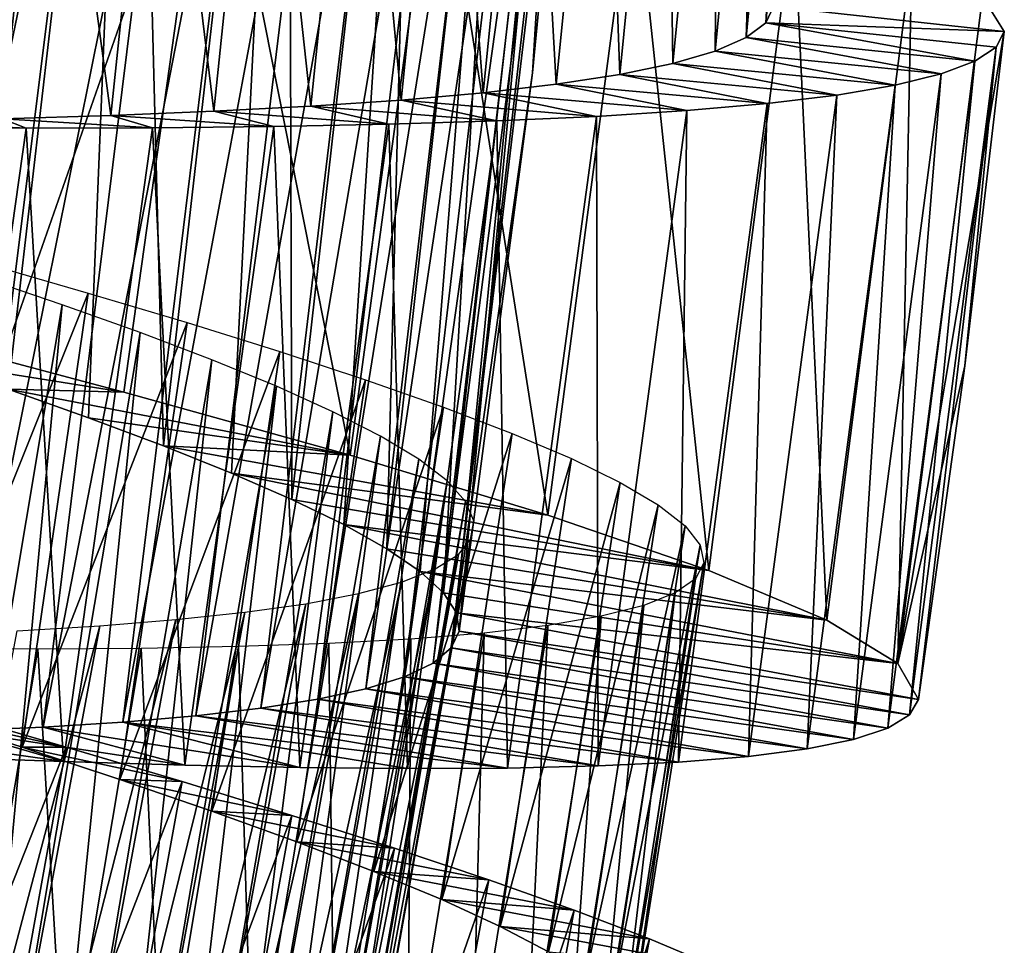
# Model space of a CAD drawing. Header units: millimetres. Extents: x -223 to 138, y -45 to 391.
# Tile 97 of 159: x -173.6 to -168.51, y 124.21 to 128.99. Entities that reach past the tile are written whole.
import ezdxf

# ---------------------------------------------------------------- set-up
doc = ezdxf.new("R2010")
doc.units = ezdxf.units.MM
doc.header["$LTSCALE"] = 81.481481
for name, color, linetype in [('144', 7, 'CONTINUOUS'), ('145', 7, 'CONTINUOUS'), ('146', 7, 'CONTINUOUS'), ('161', 7, 'CONTINUOUS'), ('162', 7, 'CONTINUOUS'), ('167', 7, 'CONTINUOUS'), ('168', 7, 'CONTINUOUS'), ('169', 7, 'CONTINUOUS'), ('170', 7, 'CONTINUOUS')]:
    doc.layers.add(name, color=color, linetype=linetype)

msp = doc.modelspace()

# ---------------------------------------------------------------- linework, layer by layer
at = {"layer": '144', "color": 7, "linetype": 'CONTINUOUS', "true_color": 0xaaaaaa}
for points in [[(-171.3239, 125.8311, -40), (-168.996, 125.3987, -39.3161), (-171.3645, 125.7446, -39.5005), (-171.3239, 125.8311, -40)], [(-168.9501, 125.4774, -40), (-168.996, 125.3987, -39.3161), (-171.3239, 125.8311, -40), (-168.9501, 125.4774, -40)], [(-171.3645, 125.7446, -39.5005), (-169.108, 125.3299, -38.6382), (-171.4589, 125.6662, -39.0059), (-171.3645, 125.7446, -39.5005)], [(-168.996, 125.3987, -39.3161), (-169.108, 125.3299, -38.6382), (-171.3645, 125.7446, -39.5005), (-168.996, 125.3987, -39.3161)], [(-171.4589, 125.6662, -39.0059), (-169.2849, 125.2711, -37.9725), (-171.6062, 125.5957, -38.5218), (-171.4589, 125.6662, -39.0059)], [(-169.108, 125.3299, -38.6382), (-169.2849, 125.2711, -37.9725), (-171.4589, 125.6662, -39.0059), (-169.108, 125.3299, -38.6382)], [(-171.6062, 125.5957, -38.5218), (-169.5256, 125.2223, -37.3258), (-171.8055, 125.5333, -38.0547), (-171.6062, 125.5957, -38.5218)], [(-169.2849, 125.2711, -37.9725), (-169.5256, 125.2223, -37.3258), (-171.6062, 125.5957, -38.5218), (-169.2849, 125.2711, -37.9725)], [(-171.8055, 125.5333, -38.0547), (-169.8282, 125.1835, -36.7053), (-172.0539, 125.4791, -37.6117), (-171.8055, 125.5333, -38.0547)], [(-169.5256, 125.2223, -37.3258), (-169.8282, 125.1835, -36.7053), (-171.8055, 125.5333, -38.0547), (-169.5256, 125.2223, -37.3258)], [(-172.0539, 125.4791, -37.6117), (-170.1893, 125.1544, -36.1165), (-172.3481, 125.4327, -37.1976), (-172.0539, 125.4791, -37.6117)], [(-169.8282, 125.1835, -36.7053), (-170.1893, 125.1544, -36.1165), (-172.0539, 125.4791, -37.6117), (-169.8282, 125.1835, -36.7053)], [(-172.3481, 125.4327, -37.1976), (-170.6058, 125.1346, -35.5644), (-172.6854, 125.3935, -36.8164), (-172.3481, 125.4327, -37.1976)], [(-170.1893, 125.1544, -36.1165), (-170.6058, 125.1346, -35.5644), (-172.3481, 125.4327, -37.1976), (-170.1893, 125.1544, -36.1165)], [(-173.0629, 125.3612, -36.4726), (-172.1475, 125.1262, -34.1831), (-173.4747, 125.3354, -36.1717), (-173.0629, 125.3612, -36.4726)], [(-172.6854, 125.3935, -36.8164), (-171.0742, 125.1236, -35.0544), (-173.0629, 125.3612, -36.4726), (-172.6854, 125.3935, -36.8164)], [(-171.59, 125.1211, -34.5925), (-172.1475, 125.1262, -34.1831), (-173.0629, 125.3612, -36.4726), (-171.59, 125.1211, -34.5925)], [(-171.0742, 125.1236, -35.0544), (-171.59, 125.1211, -34.5925), (-173.0629, 125.3612, -36.4726), (-171.0742, 125.1236, -35.0544)], [(-170.6058, 125.1346, -35.5644), (-171.0742, 125.1236, -35.0544), (-172.6854, 125.3935, -36.8164), (-170.6058, 125.1346, -35.5644)], [(-173.9147, 125.3152, -35.917), (-173.3685, 125.1567, -33.5345), (-174.3791, 125.3, -35.7109), (-173.9147, 125.3152, -35.917)], [(-173.3685, 125.1567, -33.5345), (-174.0209, 125.1805, -33.3026), (-174.3791, 125.3, -35.7109), (-173.3685, 125.1567, -33.5345)], [(-173.4747, 125.3354, -36.1717), (-172.742, 125.1384, -33.8293), (-173.9147, 125.3152, -35.917), (-173.4747, 125.3354, -36.1717)], [(-172.742, 125.1384, -33.8293), (-173.3685, 125.1567, -33.5345), (-173.9147, 125.3152, -35.917), (-172.742, 125.1384, -33.8293)], [(-172.1475, 125.1262, -34.1831), (-172.742, 125.1384, -33.8293), (-173.4747, 125.3354, -36.1717), (-172.1475, 125.1262, -34.1831)]]:
    msp.add_3dface(points, dxfattribs=at)
at = {"layer": '145', "color": 7, "linetype": 'CONTINUOUS', "true_color": 0xaaaaaa}
for points in [[(-169.6992, 129.058, -40), (-169.7392, 128.9743, -39.4059), (-168.5062, 128.9287, -40), (-169.6992, 129.058, -40)], [(-169.7392, 128.9743, -39.4059), (-169.8398, 128.8972, -38.8171), (-168.658, 128.775, -38.6382), (-169.7392, 128.9743, -39.4059)], [(-168.5062, 128.9287, -40), (-169.7392, 128.9743, -39.4059), (-168.5489, 128.8482, -39.3161), (-168.5062, 128.9287, -40)], [(-168.5489, 128.8482, -39.3161), (-169.7392, 128.9743, -39.4059), (-168.658, 128.775, -38.6382), (-168.5489, 128.8482, -39.3161)], [(-169.8398, 128.8972, -38.8171), (-170, 128.8267, -38.2397), (-168.8324, 128.7092, -37.9725), (-169.8398, 128.8972, -38.8171)], [(-168.658, 128.775, -38.6382), (-169.8398, 128.8972, -38.8171), (-168.8324, 128.7092, -37.9725), (-168.658, 128.775, -38.6382)], [(-170, 128.8267, -38.2397), (-170.2188, 128.7631, -37.6803), (-169.071, 128.6508, -37.3258), (-170, 128.8267, -38.2397)], [(-168.8324, 128.7092, -37.9725), (-170, 128.8267, -38.2397), (-169.071, 128.6508, -37.3258), (-168.8324, 128.7092, -37.9725)], [(-170.2188, 128.7631, -37.6803), (-170.4938, 128.7063, -37.1462), (-169.3718, 128.6, -36.7053), (-170.2188, 128.7631, -37.6803)], [(-169.071, 128.6508, -37.3258), (-170.2188, 128.7631, -37.6803), (-169.3718, 128.6, -36.7053), (-169.071, 128.6508, -37.3258)], [(-170.4938, 128.7063, -37.1462), (-170.8216, 128.6562, -36.6426), (-169.7315, 128.5565, -36.1165), (-170.4938, 128.7063, -37.1462)], [(-169.3718, 128.6, -36.7053), (-170.4938, 128.7063, -37.1462), (-169.7315, 128.5565, -36.1165), (-169.3718, 128.6, -36.7053)], [(-170.8216, 128.6562, -36.6426), (-171.1994, 128.6125, -36.1737), (-170.1468, 128.52, -35.5644), (-170.8216, 128.6562, -36.6426)], [(-169.7315, 128.5565, -36.1165), (-170.8216, 128.6562, -36.6426), (-170.1468, 128.52, -35.5644), (-169.7315, 128.5565, -36.1165)], [(-171.1994, 128.6125, -36.1737), (-171.624, 128.5748, -35.7449), (-170.6144, 128.4903, -35.0544), (-171.1994, 128.6125, -36.1737)], [(-170.1468, 128.52, -35.5644), (-171.1994, 128.6125, -36.1737), (-170.6144, 128.4903, -35.0544), (-170.1468, 128.52, -35.5644)], [(-171.624, 128.5748, -35.7449), (-172.0901, 128.5429, -35.3619), (-171.1297, 128.4671, -34.5925), (-171.624, 128.5748, -35.7449)], [(-170.6144, 128.4903, -35.0544), (-171.624, 128.5748, -35.7449), (-171.1297, 128.4671, -34.5925), (-170.6144, 128.4903, -35.0544)], [(-172.5919, 128.5164, -35.0286), (-173.1249, 128.4946, -34.7477), (-172.2815, 128.4383, -33.8293), (-172.5919, 128.5164, -35.0286)], [(-172.0901, 128.5429, -35.3619), (-172.5919, 128.5164, -35.0286), (-171.687, 128.45, -34.1831), (-172.0901, 128.5429, -35.3619)], [(-171.687, 128.45, -34.1831), (-172.5919, 128.5164, -35.0286), (-172.2815, 128.4383, -33.8293), (-171.687, 128.45, -34.1831)], [(-171.1297, 128.4671, -34.5925), (-172.0901, 128.5429, -35.3619), (-171.687, 128.45, -34.1831), (-171.1297, 128.4671, -34.5925)], [(-173.6848, 128.477, -34.5223), (-174.2648, 128.4631, -34.3554), (-173.561, 128.4293, -33.3026), (-173.6848, 128.477, -34.5223)], [(-173.561, 128.4293, -33.3026), (-174.2648, 128.4631, -34.3554), (-174.2326, 128.4306, -33.1355), (-173.561, 128.4293, -33.3026)], [(-173.1249, 128.4946, -34.7477), (-173.6848, 128.477, -34.5223), (-172.9082, 128.4316, -33.5345), (-173.1249, 128.4946, -34.7477)], [(-172.9082, 128.4316, -33.5345), (-173.6848, 128.477, -34.5223), (-173.561, 128.4293, -33.3026), (-172.9082, 128.4316, -33.5345)], [(-172.2815, 128.4383, -33.8293), (-173.1249, 128.4946, -34.7477), (-172.9082, 128.4316, -33.5345), (-172.2815, 128.4383, -33.8293)], [(-173.9813, 125.4133, -46.6967), (-174.1139, 125.4014, -45.477), (-173.3555, 125.232, -46.4651), (-173.9813, 125.4133, -46.6967)], [(-174.1139, 125.4014, -45.477), (-173.5827, 125.2314, -45.2526), (-173.3555, 125.232, -46.4651), (-174.1139, 125.4014, -45.477)], [(-173.3555, 125.232, -46.4651), (-173.5827, 125.2314, -45.2526), (-172.7559, 125.0537, -46.1709), (-173.3555, 125.232, -46.4651)], [(-173.5827, 125.2314, -45.2526), (-173.0768, 125.0642, -44.9722), (-172.7559, 125.0537, -46.1709), (-173.5827, 125.2314, -45.2526)], [(-173.0768, 125.0642, -44.9722), (-172.6017, 124.9009, -44.6391), (-172.1882, 124.8793, -45.8176), (-173.0768, 125.0642, -44.9722)], [(-172.7559, 125.0537, -46.1709), (-173.0768, 125.0642, -44.9722), (-172.1882, 124.8793, -45.8176), (-172.7559, 125.0537, -46.1709)], [(-172.6017, 124.9009, -44.6391), (-172.1628, 124.7424, -44.2569), (-171.6577, 124.71, -45.4089), (-172.6017, 124.9009, -44.6391)], [(-172.1882, 124.8793, -45.8176), (-172.6017, 124.9009, -44.6391), (-171.6577, 124.71, -45.4089), (-172.1882, 124.8793, -45.8176)], [(-172.1628, 124.7424, -44.2569), (-171.7654, 124.5897, -43.8291), (-171.1699, 124.5466, -44.9487), (-172.1628, 124.7424, -44.2569)], [(-171.6577, 124.71, -45.4089), (-172.1628, 124.7424, -44.2569), (-171.1699, 124.5466, -44.9487), (-171.6577, 124.71, -45.4089)], [(-171.7654, 124.5897, -43.8291), (-171.4138, 124.4438, -43.3604), (-170.7297, 124.39, -44.4409), (-171.7654, 124.5897, -43.8291)], [(-171.1699, 124.5466, -44.9487), (-171.7654, 124.5897, -43.8291), (-170.7297, 124.39, -44.4409), (-171.1699, 124.5466, -44.9487)], [(-171.4138, 124.4438, -43.3604), (-171.1116, 124.3053, -42.8562), (-170.3403, 124.241, -43.89), (-171.4138, 124.4438, -43.3604)], [(-170.7297, 124.39, -44.4409), (-171.4138, 124.4438, -43.3604), (-170.3403, 124.241, -43.89), (-170.7297, 124.39, -44.4409)], [(-171.1116, 124.3053, -42.8562), (-170.8624, 124.175, -42.3217), (-170.0058, 124.1002, -43.3016), (-171.1116, 124.3053, -42.8562)], [(-170.3403, 124.241, -43.89), (-171.1116, 124.3053, -42.8562), (-170.0058, 124.1002, -43.3016), (-170.3403, 124.241, -43.89)]]:
    msp.add_3dface(points, dxfattribs=at)
at = {"layer": '146', "color": 7, "linetype": 'CONTINUOUS', "true_color": 0xaaaaaa}
for points in [[(-168.5062, 128.9287, -40), (-168.5489, 128.8482, -39.3161), (-168.7109, 127.2009, -40), (-168.5062, 128.9287, -40)], [(-168.996, 125.3987, -39.3161), (-168.9501, 125.4774, -40), (-168.5489, 128.8482, -39.3161), (-168.996, 125.3987, -39.3161)], [(-168.996, 125.3987, -39.3161), (-168.5489, 128.8482, -39.3161), (-168.658, 128.775, -38.6382), (-168.996, 125.3987, -39.3161)], [(-168.5489, 128.8482, -39.3161), (-168.9501, 125.4774, -40), (-168.7109, 127.2009, -40), (-168.5489, 128.8482, -39.3161)], [(-169.108, 125.3299, -38.6382), (-168.996, 125.3987, -39.3161), (-168.658, 128.775, -38.6382), (-169.108, 125.3299, -38.6382)], [(-169.108, 125.3299, -38.6382), (-168.658, 128.775, -38.6382), (-168.8324, 128.7092, -37.9725), (-169.108, 125.3299, -38.6382)], [(-169.2849, 125.2711, -37.9725), (-169.108, 125.3299, -38.6382), (-168.8324, 128.7092, -37.9725), (-169.2849, 125.2711, -37.9725)], [(-169.2849, 125.2711, -37.9725), (-168.8324, 128.7092, -37.9725), (-169.071, 128.6508, -37.3258), (-169.2849, 125.2711, -37.9725)], [(-169.5256, 125.2223, -37.3258), (-169.2849, 125.2711, -37.9725), (-169.071, 128.6508, -37.3258), (-169.5256, 125.2223, -37.3258)], [(-169.5256, 125.2223, -37.3258), (-169.071, 128.6508, -37.3258), (-169.3718, 128.6, -36.7053), (-169.5256, 125.2223, -37.3258)], [(-169.8282, 125.1835, -36.7053), (-169.5256, 125.2223, -37.3258), (-169.3718, 128.6, -36.7053), (-169.8282, 125.1835, -36.7053)], [(-169.8282, 125.1835, -36.7053), (-169.3718, 128.6, -36.7053), (-169.7315, 128.5565, -36.1165), (-169.8282, 125.1835, -36.7053)], [(-170.1893, 125.1544, -36.1165), (-169.8282, 125.1835, -36.7053), (-169.7315, 128.5565, -36.1165), (-170.1893, 125.1544, -36.1165)], [(-170.1893, 125.1544, -36.1165), (-169.7315, 128.5565, -36.1165), (-170.1468, 128.52, -35.5644), (-170.1893, 125.1544, -36.1165)], [(-170.6058, 125.1346, -35.5644), (-170.1468, 128.52, -35.5644), (-170.6144, 128.4903, -35.0544), (-170.6058, 125.1346, -35.5644)], [(-170.6058, 125.1346, -35.5644), (-170.1893, 125.1544, -36.1165), (-170.1468, 128.52, -35.5644), (-170.6058, 125.1346, -35.5644)], [(-172.1475, 125.1262, -34.1831), (-171.687, 128.45, -34.1831), (-172.2815, 128.4383, -33.8293), (-172.1475, 125.1262, -34.1831)], [(-172.1475, 125.1262, -34.1831), (-171.59, 125.1211, -34.5925), (-171.687, 128.45, -34.1831), (-172.1475, 125.1262, -34.1831)], [(-171.59, 125.1211, -34.5925), (-171.1297, 128.4671, -34.5925), (-171.687, 128.45, -34.1831), (-171.59, 125.1211, -34.5925)], [(-171.59, 125.1211, -34.5925), (-171.0742, 125.1236, -35.0544), (-171.1297, 128.4671, -34.5925), (-171.59, 125.1211, -34.5925)], [(-171.0742, 125.1236, -35.0544), (-170.6144, 128.4903, -35.0544), (-171.1297, 128.4671, -34.5925), (-171.0742, 125.1236, -35.0544)], [(-171.0742, 125.1236, -35.0544), (-170.6058, 125.1346, -35.5644), (-170.6144, 128.4903, -35.0544), (-171.0742, 125.1236, -35.0544)], [(-174.0209, 125.1805, -33.3026), (-173.561, 128.4293, -33.3026), (-174.2326, 128.4306, -33.1355), (-174.0209, 125.1805, -33.3026)], [(-174.0209, 125.1805, -33.3026), (-173.3685, 125.1567, -33.5345), (-173.561, 128.4293, -33.3026), (-174.0209, 125.1805, -33.3026)], [(-173.3685, 125.1567, -33.5345), (-172.9082, 128.4316, -33.5345), (-173.561, 128.4293, -33.3026), (-173.3685, 125.1567, -33.5345)], [(-173.3685, 125.1567, -33.5345), (-172.742, 125.1384, -33.8293), (-172.9082, 128.4316, -33.5345), (-173.3685, 125.1567, -33.5345)], [(-172.742, 125.1384, -33.8293), (-172.2815, 128.4383, -33.8293), (-172.9082, 128.4316, -33.5345), (-172.742, 125.1384, -33.8293)], [(-172.742, 125.1384, -33.8293), (-172.1475, 125.1262, -34.1831), (-172.2815, 128.4383, -33.8293), (-172.742, 125.1384, -33.8293)], [(-174.5614, 122.1837, -46.6967), (-173.9813, 125.4133, -46.6967), (-173.3555, 125.232, -46.4651), (-174.5614, 122.1837, -46.6967)], [(-173.9434, 121.9775, -46.4651), (-174.5614, 122.1837, -46.6967), (-173.3555, 125.232, -46.4651), (-173.9434, 121.9775, -46.4651)], [(-173.9434, 121.9775, -46.4651), (-173.3555, 125.232, -46.4651), (-172.7559, 125.0537, -46.1709), (-173.9434, 121.9775, -46.4651)], [(-173.3514, 121.7754, -46.1709), (-173.9434, 121.9775, -46.4651), (-172.7559, 125.0537, -46.1709), (-173.3514, 121.7754, -46.1709)], [(-173.3514, 121.7754, -46.1709), (-172.7559, 125.0537, -46.1709), (-172.1882, 124.8793, -45.8176), (-173.3514, 121.7754, -46.1709)], [(-172.7911, 121.5785, -45.8176), (-173.3514, 121.7754, -46.1709), (-172.1882, 124.8793, -45.8176), (-172.7911, 121.5785, -45.8176)], [(-172.7911, 121.5785, -45.8176), (-172.1882, 124.8793, -45.8176), (-171.6577, 124.71, -45.4089), (-172.7911, 121.5785, -45.8176)], [(-172.2679, 121.388, -45.4089), (-172.7911, 121.5785, -45.8176), (-171.6577, 124.71, -45.4089), (-172.2679, 121.388, -45.4089)], [(-172.2679, 121.388, -45.4089), (-171.6577, 124.71, -45.4089), (-171.1699, 124.5466, -44.9487), (-172.2679, 121.388, -45.4089)], [(-171.787, 121.2053, -44.9487), (-172.2679, 121.388, -45.4089), (-171.1699, 124.5466, -44.9487), (-171.787, 121.2053, -44.9487)], [(-171.787, 121.2053, -44.9487), (-171.1699, 124.5466, -44.9487), (-170.7297, 124.39, -44.4409), (-171.787, 121.2053, -44.9487)], [(-171.3533, 121.0312, -44.4409), (-171.787, 121.2053, -44.9487), (-170.7297, 124.39, -44.4409), (-171.3533, 121.0312, -44.4409)], [(-171.3533, 121.0312, -44.4409), (-170.7297, 124.39, -44.4409), (-170.3403, 124.241, -43.89), (-171.3533, 121.0312, -44.4409)], [(-170.9703, 120.8667, -43.89), (-171.3533, 121.0312, -44.4409), (-170.3403, 124.241, -43.89), (-170.9703, 120.8667, -43.89)], [(-170.9703, 120.8667, -43.89), (-170.3403, 124.241, -43.89), (-170.0058, 124.1002, -43.3016), (-170.9703, 120.8667, -43.89)]]:
    msp.add_3dface(points, dxfattribs=at)
at = {"layer": '161', "color": 7, "linetype": 'CONTINUOUS', "true_color": 0xaaaaaa}
for points in [[(-170.9448, 128.7143, -40), (-171.3645, 125.7446, -39.5005), (-170.665, 131.6088, -40), (-170.9448, 128.7143, -40)], [(-170.665, 131.6088, -40), (-171.3645, 125.7446, -39.5005), (-170.6996, 131.5197, -39.5005), (-170.665, 131.6088, -40)], [(-171.3645, 125.7446, -39.5005), (-171.4589, 125.6662, -39.0059), (-170.6996, 131.5197, -39.5005), (-171.3645, 125.7446, -39.5005)], [(-170.6996, 131.5197, -39.5005), (-171.4589, 125.6662, -39.0059), (-170.7884, 131.4349, -39.0059), (-170.6996, 131.5197, -39.5005)], [(-171.4589, 125.6662, -39.0059), (-171.6062, 125.5957, -38.5218), (-170.7884, 131.4349, -39.0059), (-171.4589, 125.6662, -39.0059)], [(-170.7884, 131.4349, -39.0059), (-171.6062, 125.5957, -38.5218), (-170.9305, 131.3545, -38.5218), (-170.7884, 131.4349, -39.0059)], [(-171.6062, 125.5957, -38.5218), (-171.8055, 125.5333, -38.0547), (-170.9305, 131.3545, -38.5218), (-171.6062, 125.5957, -38.5218)], [(-170.9305, 131.3545, -38.5218), (-171.8055, 125.5333, -38.0547), (-171.125, 131.2786, -38.0547), (-170.9305, 131.3545, -38.5218)], [(-171.8055, 125.5333, -38.0547), (-172.0539, 125.4791, -37.6117), (-171.125, 131.2786, -38.0547), (-171.8055, 125.5333, -38.0547)], [(-171.125, 131.2786, -38.0547), (-172.0539, 125.4791, -37.6117), (-171.3691, 131.2074, -37.6117), (-171.125, 131.2786, -38.0547)], [(-172.0539, 125.4791, -37.6117), (-172.3481, 125.4327, -37.1976), (-171.3691, 131.2074, -37.6117), (-172.0539, 125.4791, -37.6117)], [(-171.3691, 131.2074, -37.6117), (-172.3481, 125.4327, -37.1976), (-171.6594, 131.1409, -37.1976), (-171.3691, 131.2074, -37.6117)], [(-172.3481, 125.4327, -37.1976), (-172.6854, 125.3935, -36.8164), (-171.6594, 131.1409, -37.1976), (-172.3481, 125.4327, -37.1976)], [(-171.6594, 131.1409, -37.1976), (-172.6854, 125.3935, -36.8164), (-171.9932, 131.0787, -36.8164), (-171.6594, 131.1409, -37.1976)], [(-172.6854, 125.3935, -36.8164), (-173.0629, 125.3612, -36.4726), (-171.9932, 131.0787, -36.8164), (-172.6854, 125.3935, -36.8164)], [(-171.9932, 131.0787, -36.8164), (-173.0629, 125.3612, -36.4726), (-172.3677, 131.0205, -36.4726), (-171.9932, 131.0787, -36.8164)], [(-173.0629, 125.3612, -36.4726), (-173.4747, 125.3354, -36.1717), (-172.3677, 131.0205, -36.4726), (-173.0629, 125.3612, -36.4726)], [(-172.3677, 131.0205, -36.4726), (-173.4747, 125.3354, -36.1717), (-172.7767, 130.9664, -36.1717), (-172.3677, 131.0205, -36.4726)], [(-173.4747, 125.3354, -36.1717), (-173.9147, 125.3152, -35.917), (-172.7767, 130.9664, -36.1717), (-173.4747, 125.3354, -36.1717)], [(-172.7767, 130.9664, -36.1717), (-173.9147, 125.3152, -35.917), (-173.2142, 130.9161, -35.917), (-172.7767, 130.9664, -36.1717)], [(-173.9147, 125.3152, -35.917), (-174.3791, 125.3, -35.7109), (-173.2142, 130.9161, -35.917), (-173.9147, 125.3152, -35.917)], [(-173.2142, 130.9161, -35.917), (-174.3791, 125.3, -35.7109), (-173.6765, 130.8691, -35.7109), (-173.2142, 130.9161, -35.917)], [(-171.3239, 125.8311, -40), (-171.3645, 125.7446, -39.5005), (-170.9448, 128.7143, -40), (-171.3239, 125.8311, -40)], [(-173.8062, 127.6638, -44.1949), (-174.3093, 121.9354, -43.964), (-173.3758, 127.5172, -43.964), (-173.8062, 127.6638, -44.1949)], [(-174.3093, 121.9354, -43.964), (-173.917, 121.7641, -43.6857), (-173.3758, 127.5172, -43.964), (-174.3093, 121.9354, -43.964)], [(-173.3758, 127.5172, -43.964), (-173.917, 121.7641, -43.6857), (-172.9726, 127.3732, -43.6857), (-173.3758, 127.5172, -43.964)], [(-173.917, 121.7641, -43.6857), (-173.5567, 121.5982, -43.3632), (-172.9726, 127.3732, -43.6857), (-173.917, 121.7641, -43.6857)], [(-172.9726, 127.3732, -43.6857), (-173.5567, 121.5982, -43.3632), (-172.6017, 127.2325, -43.3632), (-172.9726, 127.3732, -43.6857)], [(-173.5567, 121.5982, -43.3632), (-173.2337, 121.4392, -43.0005), (-172.6017, 127.2325, -43.3632), (-173.5567, 121.5982, -43.3632)], [(-172.6017, 127.2325, -43.3632), (-173.2337, 121.4392, -43.0005), (-172.2686, 127.0961, -43.0005), (-172.6017, 127.2325, -43.3632)], [(-173.2337, 121.4392, -43.0005), (-172.9523, 121.2882, -42.6023), (-172.2686, 127.0961, -43.0005), (-173.2337, 121.4392, -43.0005)], [(-172.2686, 127.0961, -43.0005), (-172.9523, 121.2882, -42.6023), (-171.9775, 126.9647, -42.6023), (-172.2686, 127.0961, -43.0005)], [(-172.9523, 121.2882, -42.6023), (-172.7152, 121.1459, -42.1737), (-171.9775, 126.9647, -42.6023), (-172.9523, 121.2882, -42.6023)], [(-171.9775, 126.9647, -42.6023), (-172.7152, 121.1459, -42.1737), (-171.7312, 126.839, -42.1737), (-171.9775, 126.9647, -42.6023)], [(-172.7152, 121.1459, -42.1737), (-172.5258, 121.013, -41.7198), (-171.7312, 126.839, -42.1737), (-172.7152, 121.1459, -42.1737)], [(-171.7312, 126.839, -42.1737), (-172.5258, 121.013, -41.7198), (-171.5331, 126.7195, -41.7198), (-171.7312, 126.839, -42.1737)], [(-172.5258, 121.013, -41.7198), (-172.3865, 120.8903, -41.2455), (-171.5331, 126.7195, -41.7198), (-172.5258, 121.013, -41.7198)], [(-171.5331, 126.7195, -41.7198), (-172.3865, 120.8903, -41.2455), (-171.3857, 126.6067, -41.2455), (-171.5331, 126.7195, -41.7198)], [(-172.3865, 120.8903, -41.2455), (-172.2986, 120.7779, -40.7553), (-171.3857, 126.6067, -41.2455), (-172.3865, 120.8903, -41.2455)], [(-171.3857, 126.6067, -41.2455), (-172.2986, 120.7779, -40.7553), (-171.2902, 126.5005, -40.7553), (-171.3857, 126.6067, -41.2455)], [(-172.2986, 120.7779, -40.7553), (-172.2633, 120.6764, -40.2554), (-171.2902, 126.5005, -40.7553), (-172.2986, 120.7779, -40.7553)], [(-171.2902, 126.5005, -40.7553), (-172.2633, 120.6764, -40.2554), (-171.2481, 126.4016, -40.2554), (-171.2902, 126.5005, -40.7553)], [(-172.2633, 120.6764, -40.2554), (-172.2821, 120.5863, -39.7531), (-171.2481, 126.4016, -40.2554), (-172.2633, 120.6764, -40.2554)], [(-171.2481, 126.4016, -40.2554), (-172.2821, 120.5863, -39.7531), (-171.2606, 126.3106, -39.7531), (-171.2481, 126.4016, -40.2554)], [(-172.2821, 120.5863, -39.7531), (-172.3546, 120.508, -39.2543), (-171.2606, 126.3106, -39.7531), (-172.2821, 120.5863, -39.7531)], [(-171.2606, 126.3106, -39.7531), (-172.3546, 120.508, -39.2543), (-171.3276, 126.2274, -39.2543), (-171.2606, 126.3106, -39.7531)], [(-172.3546, 120.508, -39.2543), (-172.4798, 120.4411, -38.7638), (-171.3276, 126.2274, -39.2543), (-172.3546, 120.508, -39.2543)], [(-171.3276, 126.2274, -39.2543), (-172.4798, 120.4411, -38.7638), (-171.4479, 126.1521, -38.7638), (-171.3276, 126.2274, -39.2543)], [(-172.4798, 120.4411, -38.7638), (-172.6571, 120.3856, -38.2869), (-171.4479, 126.1521, -38.7638), (-172.4798, 120.4411, -38.7638)], [(-171.4479, 126.1521, -38.7638), (-172.6571, 120.3856, -38.2869), (-171.621, 126.0845, -38.2869), (-171.4479, 126.1521, -38.7638)], [(-172.6571, 120.3856, -38.2869), (-172.8845, 120.3414, -37.831), (-171.621, 126.0845, -38.2869), (-172.6571, 120.3856, -38.2869)], [(-171.621, 126.0845, -38.2869), (-172.8845, 120.3414, -37.831), (-171.8448, 126.0248, -37.831), (-171.621, 126.0845, -38.2869)], [(-172.8845, 120.3414, -37.831), (-173.1586, 120.3082, -37.402), (-171.8448, 126.0248, -37.831), (-172.8845, 120.3414, -37.831)], [(-171.8448, 126.0248, -37.831), (-173.1586, 120.3082, -37.402), (-172.116, 125.9728, -37.402), (-171.8448, 126.0248, -37.831)], [(-173.1586, 120.3082, -37.402), (-173.4763, 120.2853, -37.004), (-172.116, 125.9728, -37.402), (-173.1586, 120.3082, -37.402)], [(-172.116, 125.9728, -37.402), (-173.4763, 120.2853, -37.004), (-172.4313, 125.9282, -37.004), (-172.116, 125.9728, -37.402)], [(-173.4763, 120.2853, -37.004), (-173.8344, 120.272, -36.6419), (-172.4313, 125.9282, -37.004), (-173.4763, 120.2853, -37.004)], [(-172.4313, 125.9282, -37.004), (-173.8344, 120.272, -36.6419), (-172.7877, 125.8903, -36.6419), (-172.4313, 125.9282, -37.004)], [(-174.2291, 120.2677, -36.3198), (-174.6565, 120.2714, -36.0408), (-173.1812, 125.8589, -36.3198), (-174.2291, 120.2677, -36.3198)], [(-173.1812, 125.8589, -36.3198), (-174.6565, 120.2714, -36.0408), (-173.6078, 125.8333, -36.0408), (-173.1812, 125.8589, -36.3198)], [(-173.8344, 120.272, -36.6419), (-174.2291, 120.2677, -36.3198), (-172.7877, 125.8903, -36.6419), (-173.8344, 120.272, -36.6419)], [(-172.7877, 125.8903, -36.6419), (-174.2291, 120.2677, -36.3198), (-173.1812, 125.8589, -36.3198), (-172.7877, 125.8903, -36.6419)]]:
    msp.add_3dface(points, dxfattribs=at)
at = {"layer": '162', "color": 7, "linetype": 'CONTINUOUS', "true_color": 0xaaaaaa}
for points in [[(-169.7392, 128.9743, -39.4059), (-169.6992, 129.058, -40), (-169.5064, 131.429, -39.4059), (-169.7392, 128.9743, -39.4059)], [(-169.6047, 131.3491, -38.8171), (-169.7392, 128.9743, -39.4059), (-169.5064, 131.429, -39.4059), (-169.6047, 131.3491, -38.8171)], [(-169.8398, 128.8972, -38.8171), (-169.7392, 128.9743, -39.4059), (-169.6047, 131.3491, -38.8171), (-169.8398, 128.8972, -38.8171)], [(-169.7628, 131.274, -38.2397), (-169.8398, 128.8972, -38.8171), (-169.6047, 131.3491, -38.8171), (-169.7628, 131.274, -38.2397)], [(-170, 128.8267, -38.2397), (-169.8398, 128.8972, -38.8171), (-169.7628, 131.274, -38.2397), (-170, 128.8267, -38.2397)], [(-169.9797, 131.2041, -37.6803), (-170, 128.8267, -38.2397), (-169.7628, 131.274, -38.2397), (-169.9797, 131.2041, -37.6803)], [(-170.2529, 131.1395, -37.1462), (-170.2188, 128.7631, -37.6803), (-169.9797, 131.2041, -37.6803), (-170.2529, 131.1395, -37.1462)], [(-170.2188, 128.7631, -37.6803), (-170, 128.8267, -38.2397), (-169.9797, 131.2041, -37.6803), (-170.2188, 128.7631, -37.6803)], [(-170.5792, 131.08, -36.6426), (-170.4938, 128.7063, -37.1462), (-170.2529, 131.1395, -37.1462), (-170.5792, 131.08, -36.6426)], [(-170.4938, 128.7063, -37.1462), (-170.2188, 128.7631, -37.6803), (-170.2529, 131.1395, -37.1462), (-170.4938, 128.7063, -37.1462)], [(-170.9555, 131.0254, -36.1737), (-170.8216, 128.6562, -36.6426), (-170.5792, 131.08, -36.6426), (-170.9555, 131.0254, -36.1737)], [(-170.8216, 128.6562, -36.6426), (-170.4938, 128.7063, -37.1462), (-170.5792, 131.08, -36.6426), (-170.8216, 128.6562, -36.6426)], [(-171.3789, 130.9755, -35.7449), (-171.1994, 128.6125, -36.1737), (-170.9555, 131.0254, -36.1737), (-171.3789, 130.9755, -35.7449)], [(-171.1994, 128.6125, -36.1737), (-170.8216, 128.6562, -36.6426), (-170.9555, 131.0254, -36.1737), (-171.1994, 128.6125, -36.1737)], [(-171.8439, 130.9303, -35.3619), (-171.624, 128.5748, -35.7449), (-171.3789, 130.9755, -35.7449), (-171.8439, 130.9303, -35.3619)], [(-171.624, 128.5748, -35.7449), (-171.1994, 128.6125, -36.1737), (-171.3789, 130.9755, -35.7449), (-171.624, 128.5748, -35.7449)], [(-172.3447, 130.8893, -35.0286), (-172.0901, 128.5429, -35.3619), (-171.8439, 130.9303, -35.3619), (-172.3447, 130.8893, -35.0286)], [(-172.0901, 128.5429, -35.3619), (-171.624, 128.5748, -35.7449), (-171.8439, 130.9303, -35.3619), (-172.0901, 128.5429, -35.3619)], [(-173.4361, 130.8186, -34.5223), (-173.1249, 128.4946, -34.7477), (-172.8769, 130.8522, -34.7477), (-173.4361, 130.8186, -34.5223)], [(-173.1249, 128.4946, -34.7477), (-172.5919, 128.5164, -35.0286), (-172.8769, 130.8522, -34.7477), (-173.1249, 128.4946, -34.7477)], [(-172.8769, 130.8522, -34.7477), (-172.5919, 128.5164, -35.0286), (-172.3447, 130.8893, -35.0286), (-172.8769, 130.8522, -34.7477)], [(-172.5919, 128.5164, -35.0286), (-172.0901, 128.5429, -35.3619), (-172.3447, 130.8893, -35.0286), (-172.5919, 128.5164, -35.0286)], [(-174.0154, 130.7879, -34.3554), (-173.6848, 128.477, -34.5223), (-173.4361, 130.8186, -34.5223), (-174.0154, 130.7879, -34.3554)], [(-173.6848, 128.477, -34.5223), (-173.1249, 128.4946, -34.7477), (-173.4361, 130.8186, -34.5223), (-173.6848, 128.477, -34.5223)], [(-173.2406, 127.5772, -45.2526), (-174.1139, 125.4014, -45.477), (-173.7765, 127.7319, -45.477), (-173.2406, 127.5772, -45.2526)], [(-173.5827, 125.2314, -45.2526), (-174.1139, 125.4014, -45.477), (-173.2406, 127.5772, -45.2526), (-173.5827, 125.2314, -45.2526)], [(-172.7302, 127.4247, -44.9722), (-173.5827, 125.2314, -45.2526), (-173.2406, 127.5772, -45.2526), (-172.7302, 127.4247, -44.9722)], [(-173.0768, 125.0642, -44.9722), (-173.5827, 125.2314, -45.2526), (-172.7302, 127.4247, -44.9722), (-173.0768, 125.0642, -44.9722)], [(-172.2505, 127.2751, -44.6391), (-173.0768, 125.0642, -44.9722), (-172.7302, 127.4247, -44.9722), (-172.2505, 127.2751, -44.6391)], [(-172.6017, 124.9009, -44.6391), (-173.0768, 125.0642, -44.9722), (-172.2505, 127.2751, -44.6391), (-172.6017, 124.9009, -44.6391)], [(-171.8073, 127.1293, -44.2569), (-172.6017, 124.9009, -44.6391), (-172.2505, 127.2751, -44.6391), (-171.8073, 127.1293, -44.2569)], [(-172.1628, 124.7424, -44.2569), (-172.6017, 124.9009, -44.6391), (-171.8073, 127.1293, -44.2569), (-172.1628, 124.7424, -44.2569)], [(-171.4056, 126.9881, -43.8291), (-172.1628, 124.7424, -44.2569), (-171.8073, 127.1293, -44.2569), (-171.4056, 126.9881, -43.8291)], [(-171.7654, 124.5897, -43.8291), (-172.1628, 124.7424, -44.2569), (-171.4056, 126.9881, -43.8291), (-171.7654, 124.5897, -43.8291)], [(-171.05, 126.8523, -43.3604), (-171.7654, 124.5897, -43.8291), (-171.4056, 126.9881, -43.8291), (-171.05, 126.8523, -43.3604)], [(-171.4138, 124.4438, -43.3604), (-171.7654, 124.5897, -43.8291), (-171.05, 126.8523, -43.3604), (-171.4138, 124.4438, -43.3604)], [(-170.744, 126.7226, -42.8562), (-171.4138, 124.4438, -43.3604), (-171.05, 126.8523, -43.3604), (-170.744, 126.7226, -42.8562)], [(-171.1116, 124.3053, -42.8562), (-171.4138, 124.4438, -43.3604), (-170.744, 126.7226, -42.8562), (-171.1116, 124.3053, -42.8562)], [(-170.4911, 126.5995, -42.3217), (-171.1116, 124.3053, -42.8562), (-170.744, 126.7226, -42.8562), (-170.4911, 126.5995, -42.3217)], [(-170.8624, 124.175, -42.3217), (-171.1116, 124.3053, -42.8562), (-170.4911, 126.5995, -42.3217), (-170.8624, 124.175, -42.3217)], [(-170.2946, 126.4838, -41.7624), (-170.8624, 124.175, -42.3217), (-170.4911, 126.5995, -42.3217), (-170.2946, 126.4838, -41.7624)], [(-170.6693, 124.0537, -41.7624), (-170.8624, 124.175, -42.3217), (-170.2946, 126.4838, -41.7624), (-170.6693, 124.0537, -41.7624)], [(-170.1564, 126.3758, -41.1844), (-170.6693, 124.0537, -41.7624), (-170.2946, 126.4838, -41.7624), (-170.1564, 126.3758, -41.1844)], [(-170.5343, 123.9418, -41.1844), (-170.6693, 124.0537, -41.7624), (-170.1564, 126.3758, -41.1844), (-170.5343, 123.9418, -41.1844)], [(-170.0777, 126.2759, -40.594), (-170.5343, 123.9418, -41.1844), (-170.1564, 126.3758, -41.1844), (-170.0777, 126.2759, -40.594)], [(-170.4585, 123.8397, -40.594), (-170.5343, 123.9418, -41.1844), (-170.0777, 126.2759, -40.594), (-170.4585, 123.8397, -40.594)], [(-170.0597, 126.1846, -39.9976), (-170.4585, 123.8397, -40.594), (-170.0777, 126.2759, -40.594), (-170.0597, 126.1846, -39.9976)], [(-170.4431, 123.7479, -39.9976), (-170.4585, 123.8397, -40.594), (-170.0597, 126.1846, -39.9976), (-170.4431, 123.7479, -39.9976)], [(-170.103, 126.102, -39.4015), (-170.4431, 123.7479, -39.9976), (-170.0597, 126.1846, -39.9976), (-170.103, 126.102, -39.4015)], [(-170.4887, 123.6666, -39.4015), (-170.4431, 123.7479, -39.9976), (-170.103, 126.102, -39.4015), (-170.4887, 123.6666, -39.4015)], [(-170.2068, 126.0283, -38.8118), (-170.4887, 123.6666, -39.4015), (-170.103, 126.102, -39.4015), (-170.2068, 126.0283, -38.8118)], [(-170.5946, 123.5959, -38.8118), (-170.4887, 123.6666, -39.4015), (-170.2068, 126.0283, -38.8118), (-170.5946, 123.5959, -38.8118)], [(-170.3696, 125.9634, -38.2353), (-170.5946, 123.5959, -38.8118), (-170.2068, 126.0283, -38.8118), (-170.3696, 125.9634, -38.2353)], [(-170.7592, 123.5358, -38.2353), (-170.5946, 123.5959, -38.8118), (-170.3696, 125.9634, -38.2353), (-170.7592, 123.5358, -38.2353)], [(-170.5897, 125.9075, -37.6785), (-170.7592, 123.5358, -38.2353), (-170.3696, 125.9634, -38.2353), (-170.5897, 125.9075, -37.6785)], [(-170.9808, 123.4862, -37.6785), (-170.7592, 123.5358, -38.2353), (-170.5897, 125.9075, -37.6785), (-170.9808, 123.4862, -37.6785)], [(-170.8657, 125.8602, -37.1461), (-170.9808, 123.4862, -37.6785), (-170.5897, 125.9075, -37.6785), (-170.8657, 125.8602, -37.1461)], [(-171.2581, 123.4468, -37.1461), (-170.9808, 123.4862, -37.6785), (-170.8657, 125.8602, -37.1461), (-171.2581, 123.4468, -37.1461)], [(-171.195, 125.8212, -36.6425), (-171.2581, 123.4468, -37.1461), (-170.8657, 125.8602, -37.1461), (-171.195, 125.8212, -36.6425)], [(-171.5883, 123.4173, -36.6425), (-171.2581, 123.4468, -37.1461), (-171.195, 125.8212, -36.6425), (-171.5883, 123.4173, -36.6425)], [(-171.5737, 125.7903, -36.174), (-171.5883, 123.4173, -36.6425), (-171.195, 125.8212, -36.6425), (-171.5737, 125.7903, -36.174)], [(-172.9669, 125.7412, -35.0298), (-172.859, 123.3835, -35.3637), (-172.4641, 125.7509, -35.3637), (-172.9669, 125.7412, -35.0298)], [(-172.859, 123.3835, -35.3637), (-172.3927, 123.3862, -35.7463), (-172.4641, 125.7509, -35.3637), (-172.859, 123.3835, -35.3637)], [(-172.4641, 125.7509, -35.3637), (-172.3927, 123.3862, -35.7463), (-171.9981, 125.767, -35.7463), (-172.4641, 125.7509, -35.3637)], [(-172.3927, 123.3862, -35.7463), (-171.9678, 123.3973, -36.174), (-171.9981, 125.767, -35.7463), (-172.3927, 123.3862, -35.7463)], [(-171.9981, 125.767, -35.7463), (-171.9678, 123.3973, -36.174), (-171.5737, 125.7903, -36.174), (-171.9981, 125.767, -35.7463)], [(-171.9678, 123.3973, -36.174), (-171.5883, 123.4173, -36.6425), (-171.5737, 125.7903, -36.174), (-171.9678, 123.3973, -36.174)], [(-174.061, 125.7388, -34.5229), (-173.8959, 123.3999, -34.7483), (-173.5011, 125.7374, -34.7483), (-174.061, 125.7388, -34.5229)], [(-173.8959, 123.3999, -34.7483), (-173.3618, 123.3883, -35.0298), (-173.5011, 125.7374, -34.7483), (-173.8959, 123.3999, -34.7483)], [(-173.5011, 125.7374, -34.7483), (-173.3618, 123.3883, -35.0298), (-172.9669, 125.7412, -35.0298), (-173.5011, 125.7374, -34.7483)], [(-173.3618, 123.3883, -35.0298), (-172.859, 123.3835, -35.3637), (-172.9669, 125.7412, -35.0298), (-173.3618, 123.3883, -35.0298)]]:
    msp.add_3dface(points, dxfattribs=at)
at = {"layer": '167', "color": 7, "linetype": 'CONTINUOUS', "true_color": 0xaaaaaa}
for points in [[(-173.0568, 127.0653, -46.4542), (-174.0958, 127.2313, -44.2908), (-173.6844, 127.2321, -46.6881), (-173.0568, 127.0653, -46.4542)], [(-173.655, 127.0811, -44.0848), (-174.0958, 127.2313, -44.2908), (-173.0568, 127.0653, -46.4542), (-173.655, 127.0811, -44.0848)], [(-173.2393, 126.9334, -43.8302), (-173.655, 127.0811, -44.0848), (-171.8866, 126.7399, -45.8033), (-173.2393, 126.9334, -43.8302)], [(-171.8866, 126.7399, -45.8033), (-173.655, 127.0811, -44.0848), (-173.0568, 127.0653, -46.4542), (-171.8866, 126.7399, -45.8033)], [(-172.8525, 126.7885, -43.5292), (-173.2393, 126.9334, -43.8302), (-171.8866, 126.7399, -45.8033), (-172.8525, 126.7885, -43.5292)], [(-172.5003, 126.6474, -43.1855), (-172.8525, 126.7885, -43.5292), (-170.8655, 126.4309, -44.9318), (-172.5003, 126.6474, -43.1855)], [(-170.8655, 126.4309, -44.9318), (-172.8525, 126.7885, -43.5292), (-171.8866, 126.7399, -45.8033), (-170.8655, 126.4309, -44.9318)], [(-172.1886, 126.5114, -42.804), (-172.5003, 126.6474, -43.1855), (-170.0336, 126.1448, -43.8715), (-172.1886, 126.5114, -42.804)], [(-170.0336, 126.1448, -43.8715), (-172.5003, 126.6474, -43.1855), (-170.8655, 126.4309, -44.9318), (-170.0336, 126.1448, -43.8715)], [(-171.9203, 126.3811, -42.3897), (-172.1886, 126.5114, -42.804), (-170.0336, 126.1448, -43.8715), (-171.9203, 126.3811, -42.3897)], [(-171.6983, 126.2568, -41.9465), (-171.9203, 126.3811, -42.3897), (-169.4228, 125.8876, -42.6654), (-171.6983, 126.2568, -41.9465)], [(-169.4228, 125.8876, -42.6654), (-171.9203, 126.3811, -42.3897), (-170.0336, 126.1448, -43.8715), (-169.4228, 125.8876, -42.6654)], [(-171.5256, 126.1389, -41.4792), (-171.6983, 126.2568, -41.9465), (-169.4228, 125.8876, -42.6654), (-171.5256, 126.1389, -41.4792)], [(-171.4051, 126.0285, -40.9948), (-171.5256, 126.1389, -41.4792), (-169.0573, 125.6639, -41.3573), (-171.4051, 126.0285, -40.9948)], [(-169.0573, 125.6639, -41.3573), (-171.5256, 126.1389, -41.4792), (-169.4228, 125.8876, -42.6654), (-169.0573, 125.6639, -41.3573)], [(-171.3376, 125.9258, -40.4999), (-171.4051, 126.0285, -40.9948), (-169.0573, 125.6639, -41.3573), (-171.3376, 125.9258, -40.4999)], [(-168.9501, 125.4774, -40), (-171.3239, 125.8311, -40), (-171.3376, 125.9258, -40.4999), (-168.9501, 125.4774, -40)], [(-168.9501, 125.4774, -40), (-171.3376, 125.9258, -40.4999), (-169.0573, 125.6639, -41.3573), (-168.9501, 125.4774, -40)]]:
    msp.add_3dface(points, dxfattribs=at)
at = {"layer": '168', "color": 7, "linetype": 'CONTINUOUS', "true_color": 0xaaaaaa}
msp.add_3dface([(-169.6992, 129.058, -40), (-168.5062, 128.9287, -40), (-168.6183, 129.1088, -41.3441), (-169.6992, 129.058, -40)], dxfattribs=at)
at = {"layer": '169', "color": 7, "linetype": 'CONTINUOUS', "true_color": 0xaaaaaa}
for points in [[(-173.6844, 127.2321, -46.6881), (-173.8685, 130.615, -46.8381), (-172.5992, 130.3343, -46.4221), (-173.6844, 127.2321, -46.6881)], [(-173.0568, 127.0653, -46.4542), (-173.6844, 127.2321, -46.6881), (-172.5992, 130.3343, -46.4221), (-173.0568, 127.0653, -46.4542)], [(-171.8866, 126.7399, -45.8033), (-173.0568, 127.0653, -46.4542), (-172.5992, 130.3343, -46.4221), (-171.8866, 126.7399, -45.8033)], [(-171.8866, 126.7399, -45.8033), (-172.5992, 130.3343, -46.4221), (-171.4358, 130.0592, -45.7651), (-171.8866, 126.7399, -45.8033)], [(-170.8655, 126.4309, -44.9318), (-171.8866, 126.7399, -45.8033), (-171.4358, 130.0592, -45.7651), (-170.8655, 126.4309, -44.9318)], [(-170.8655, 126.4309, -44.9318), (-171.4358, 130.0592, -45.7651), (-170.4208, 129.7945, -44.8931), (-170.8655, 126.4309, -44.9318)], [(-170.0336, 126.1448, -43.8715), (-170.8655, 126.4309, -44.9318), (-170.4208, 129.7945, -44.8931), (-170.0336, 126.1448, -43.8715)], [(-170.0336, 126.1448, -43.8715), (-170.4208, 129.7945, -44.8931), (-169.5938, 129.545, -43.8375), (-170.0336, 126.1448, -43.8715)], [(-169.4228, 125.8876, -42.6654), (-170.0336, 126.1448, -43.8715), (-169.5938, 129.545, -43.8375), (-169.4228, 125.8876, -42.6654)], [(-169.4228, 125.8876, -42.6654), (-169.5938, 129.545, -43.8375), (-168.985, 129.3153, -42.6403), (-169.4228, 125.8876, -42.6654)], [(-169.0573, 125.6639, -41.3573), (-169.4228, 125.8876, -42.6654), (-168.985, 129.3153, -42.6403), (-169.0573, 125.6639, -41.3573)], [(-169.0573, 125.6639, -41.3573), (-168.985, 129.3153, -42.6403), (-168.6183, 129.1088, -41.3441), (-169.0573, 125.6639, -41.3573)], [(-168.5062, 128.9287, -40), (-169.0573, 125.6639, -41.3573), (-168.6183, 129.1088, -41.3441), (-168.5062, 128.9287, -40)], [(-168.5062, 128.9287, -40), (-168.7109, 127.2009, -40), (-169.0573, 125.6639, -41.3573), (-168.5062, 128.9287, -40)], [(-168.7109, 127.2009, -40), (-168.9501, 125.4774, -40), (-169.0573, 125.6639, -41.3573), (-168.7109, 127.2009, -40)]]:
    msp.add_3dface(points, dxfattribs=at)
at = {"layer": '170', "color": 7, "linetype": 'CONTINUOUS', "true_color": 0xaaaaaa}
for points in [[(-173.9056, 132.9123, -44.4201), (-173.655, 127.0811, -44.0848), (-173.0058, 132.6764, -44.0468), (-173.9056, 132.9123, -44.4201)], [(-173.655, 127.0811, -44.0848), (-173.2393, 126.9334, -43.8302), (-173.0058, 132.6764, -44.0468), (-173.655, 127.0811, -44.0848)], [(-173.2393, 126.9334, -43.8302), (-172.8525, 126.7885, -43.5292), (-173.0058, 132.6764, -44.0468), (-173.2393, 126.9334, -43.8302)], [(-173.0058, 132.6764, -44.0468), (-172.8525, 126.7885, -43.5292), (-172.2063, 132.4435, -43.4865), (-173.0058, 132.6764, -44.0468)], [(-172.8525, 126.7885, -43.5292), (-172.5003, 126.6474, -43.1855), (-172.2063, 132.4435, -43.4865), (-172.8525, 126.7885, -43.5292)], [(-172.5003, 126.6474, -43.1855), (-172.1886, 126.5114, -42.804), (-172.2063, 132.4435, -43.4865), (-172.5003, 126.6474, -43.1855)], [(-172.2063, 132.4435, -43.4865), (-172.1886, 126.5114, -42.804), (-171.5452, 132.217, -42.7646), (-172.2063, 132.4435, -43.4865)], [(-172.1886, 126.5114, -42.804), (-171.9203, 126.3811, -42.3897), (-171.5452, 132.217, -42.7646), (-172.1886, 126.5114, -42.804)], [(-171.9203, 126.3811, -42.3897), (-171.6983, 126.2568, -41.9465), (-171.5452, 132.217, -42.7646), (-171.9203, 126.3811, -42.3897)], [(-171.5452, 132.217, -42.7646), (-171.6983, 126.2568, -41.9465), (-171.0542, 132.0006, -41.9163), (-171.5452, 132.217, -42.7646)], [(-171.6983, 126.2568, -41.9465), (-171.5256, 126.1389, -41.4792), (-171.0542, 132.0006, -41.9163), (-171.6983, 126.2568, -41.9465)], [(-171.5256, 126.1389, -41.4792), (-171.4051, 126.0285, -40.9948), (-171.0542, 132.0006, -41.9163), (-171.5256, 126.1389, -41.4792)], [(-171.0542, 132.0006, -41.9163), (-171.4051, 126.0285, -40.9948), (-170.7563, 131.7968, -40.979), (-171.0542, 132.0006, -41.9163)], [(-171.4051, 126.0285, -40.9948), (-171.3376, 125.9258, -40.4999), (-170.7563, 131.7968, -40.979), (-171.4051, 126.0285, -40.9948)], [(-171.3376, 125.9258, -40.4999), (-171.3239, 125.8311, -40), (-170.7563, 131.7968, -40.979), (-171.3376, 125.9258, -40.4999)], [(-171.3239, 125.8311, -40), (-170.9448, 128.7143, -40), (-170.7563, 131.7968, -40.979), (-171.3239, 125.8311, -40)], [(-170.9448, 128.7143, -40), (-170.665, 131.6088, -40), (-170.7563, 131.7968, -40.979), (-170.9448, 128.7143, -40)]]:
    msp.add_3dface(points, dxfattribs=at)

doc.saveas('drawing.dxf')
